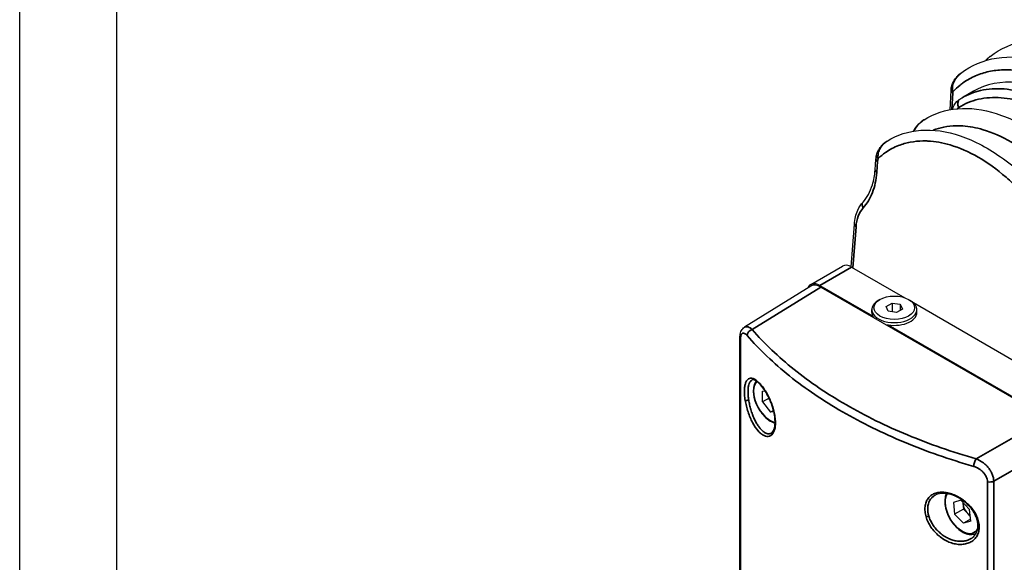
# Model space of a CAD drawing. Header units: millimetres. Extents: x 399 to 6233, y -1870 to 1602.
# Tile 3 of 256: x 399 to 748, y 1129 to 1322. Entities that reach past the tile are written whole.
import ezdxf

# ---------------------------------------------------------------- set-up
doc = ezdxf.new("R2010")
doc.units = ezdxf.units.MM
doc.layers.add('可見 (ISO)', color=7, linetype='Continuous', lineweight=25)
doc.layers.add('窄部可見 (ISO)', color=7, linetype='Continuous', lineweight=35)

# ---------------------------------------------------------------- blocks, each defined once
blk = doc.blocks.new('CHS2C-S40外觀(4x放大)')
at = {"layer": '可見 (ISO)'}
for p, q in [((-200.84, 214.84), (-200.5, 221.69)), ((-192.6, 221.36), (-196.58, 219.06)), ((-227.41, 193.51), (-227.13, 197.3)), ((-235.89, 159.14), (-234.76, 174.2)), ((-250.26, 152.85), (-238.95, 159.38)), ((-235.75, 159.06), (-216.86, 148.16)), ((-250.2, 152.27), (-273.74, 137.71)), ((-247.06, 152.53), (-228.31, 141.7)), ((-246.64, 151.96), (-166.31, 105.58)), ((-225.71, 147.55), (-226.27, 147.22)), ((-215.53, 147.55), (-214.96, 147.22)), ((-228.62, 142.98), (-228.62, 143.96)), ((-223.52, 145.06), (-221.39, 146.29)), ((-222.74, 143.39), (-223.52, 145.06)), ((-219.84, 142.94), (-222.74, 143.39)), ((-221.39, 146.29), (-218.49, 145.84)), ((-221.39, 146.29), (-221.39, 143.18)), ((-217.72, 144.16), (-219.84, 142.94)), ((-218.49, 145.84), (-217.72, 144.16)), ((-218.49, 145.84), (-218.49, 143.71)), ((-213.84, 146.42), (-153.16, 111.38)), ((-212.62, 142.98), (-212.62, 143.96)), ((-222.83, 138.54), (-164.47, 104.85)), ((-275.33, -53.15), (-275.33, 133.96)), ((-265.79, 127.45), (-265.79, 127.45)), ((-267.35, 115.06), (-266.43, 115.14)), ((-267.35, 111.2), (-267.35, 115.06)), ((-265.01, 112.55), (-267.35, 111.2)), ((-248.59, 113.72), (-248.59, 113.72)), ((-267.35, 111.2), (-264.45, 107.6)), ((-263.36, 108.23), (-263.36, 108.23)), ((-243.56, 110.46), (-243.56, 110.46)), ((-263.44, 108.19), (-264.45, 107.6)), ((-263.33, 107.71), (-264.45, 107.6)), ((-263.24, 107.71), (-263.24, 107.71)), ((-262.75, 103.6), (-262.75, 103.6)), ((-195.88, 89.37), (-195.88, 89.37)), ((-206.16, 78.16), (-206.16, 78.16)), ((-197.01, 76.35), (-199.66, 75.52)), ((-199.66, 75.52), (-199.22, 71.45)), ((-197.01, 76.35), (-193.93, 73.09)), ((-196.37, 75.67), (-196.33, 75.28)), ((-196.33, 75.28), (-196.11, 73.24)), ((-196.11, 73.24), (-199.22, 71.45)), ((-196.14, 68.19), (-199.22, 71.45)), ((-194.57, 71.62), (-196.11, 73.24)), ((-193.67, 70.67), (-194.57, 71.62)), ((-193.49, 69.01), (-193.93, 73.09)), ((-193.56, 69.68), (-196.14, 68.19)), ((-193.49, 69.01), (-196.14, 68.19)), ((-191.51, 64.8), (-191.72, 64.68)), ((-190.7, 65.27), (-190.7, 65.27))]:
    blk.add_line(p, q, dxfattribs=at)
for centre, major_axis, ratio, start_param, end_param in [((-160.23, 163.7), (32, -57.88), 0.589312, 1.559825, 3.152513), ((-216.44, 193.73), (4.74, -7.89), 0.565135, 3.403132, 3.403982), ((-235.75, 153.84), (-3.2, 5.54), 0.57735, 5.497787, 6.283185), ((-247.06, 147.31), (-3.2, 5.54), 0.57735, 5.497787, 6.708757), ((-246.64, 146.24), (3.5, -6.06), 0.577174, 2.356347, 3.159041), ((-220.62, 143.96), (-8, 0), 0.57735, 5.497787, 10.210176), ((-220.62, 142.98), (-8, 0), 0.57735, 0, 0.395637), ((-220.62, 142.98), (8, 0), 0.57735, 4.316752, 6.283185), ((-253.99, 117.5), (7.2, -12.47), 0.57735, 0.699695, 0.699706), ((-241.83, 112.44), (-5, 8.66), 0.57735, 3.548777, 3.548788), ((-203.65, 96.93), (-8, 13.86), 0.57735, 1.355289, 1.355295), ((-193.75, 102.64), (12, -20.79), 0.57735, 4.913739, 4.913752), ((-193.46, 74.07), (2.05, -3.54), 0.57735, 3.952223, 4.058726), ((-193.46, 74.07), (2.05, -3.54), 0.57735, 4.058726, 5.105924), ((-193.46, 74.07), (2.05, -3.54), 0.57735, 5.105924, 5.420214)]:
    blk.add_ellipse(centre, major_axis=major_axis, ratio=ratio, start_param=start_param, end_param=end_param, dxfattribs=at)
blk.add_ellipse((-220.62, 144.61), major_axis=(7.2, 0), ratio=0.57735, dxfattribs=at)
for points, knots in [([(-186.68, 233.7), (-182.98, 236.59), (-178.58, 238.49), (-169.19, 240.09), (-164.06, 239.79), (-153.35, 237.1), (-147.59, 234.55), (-136.16, 227.37), (-130.35, 222.58), (-119.65, 211.54), (-114.61, 205.13), (-107.53, 194.07), (-105.02, 189.58), (-102.83, 185.02)], [0, 0, 0, 0, 0.540203, 0.540203, 1.086729, 1.086729, 1.672237, 1.672237, 2.279577, 2.279577, 2.883685, 2.883685, 3.265766, 3.265766, 3.265766, 3.265766]), ([(-197.13, 227.69), (-193.43, 230.56), (-189.03, 232.41), (-179.59, 233.89), (-174.41, 233.51), (-163.62, 230.6), (-157.83, 227.93), (-146.43, 220.53), (-140.67, 215.68), (-130.07, 204.55), (-125.09, 198.11), (-118.41, 187.53), (-116.2, 183.57), (-114.23, 179.56)], [0, 0, 0, 0, 0.551318, 0.551318, 1.109949, 1.109949, 1.70133, 1.70133, 2.306643, 2.306643, 2.909005, 2.909005, 3.246184, 3.246184, 3.246184, 3.246184]), ([(-188.19, 232.28), (-188.07, 232.42), (-187.94, 232.56), (-187.47, 233.04), (-187.11, 233.36), (-186.74, 233.66)], [0.14034683, 0.14034683, 0.14034683, 0.14034683, 0.15573648, 0.15573648, 0.1953305, 0.1953305, 0.1953305, 0.1953305]), ([(-200.47, 222.1), (-200.44, 222.44), (-200.38, 222.78), (-200.27, 223.2), (-200.25, 223.29), (-200.14, 223.64), (-200.04, 223.9), (-199.61, 224.91), (-199.15, 225.62), (-198.19, 226.78), (-197.69, 227.25), (-197.17, 227.66)], [0, 0, 0, 0, 0.0288213, 0.0288213, 0.036503, 0.036503, 0.0595732, 0.0595732, 0.129284, 0.129284, 0.1866272, 0.1866272, 0.1866272, 0.1866272]), ([(-200.5, 221.69), (-200.5, 221.72), (-200.5, 221.74), (-200.5, 221.8), (-200.49, 221.83), (-200.49, 221.88), (-200.49, 221.91), (-200.49, 221.96), (-200.48, 221.99), (-200.48, 222.05), (-200.48, 222.07), (-200.47, 222.1)], [3.17649248, 3.17649248, 3.17649248, 3.17649248, 3.18484497, 3.18484497, 3.19319745, 3.19319745, 3.20154994, 3.20154994, 3.20990243, 3.20990243, 3.21825491, 3.21825491, 3.21825491, 3.21825491]), ([(-200.04, 214.97), (-199.96, 215.25), (-199.86, 215.51), (-199.32, 216.73), (-198.68, 217.59), (-197.72, 218.35), (-197.55, 218.48), (-197.37, 218.59)], [0.0723173, 0.0723173, 0.0723173, 0.0723173, 0.0987907, 0.0987907, 0.1963083, 0.1963083, 0.2167082, 0.2167082, 0.2167082, 0.2167082]), ([(-210.06, 211.25), (-206.54, 213.5), (-202.43, 214.83), (-193.79, 215.56), (-189.13, 214.95), (-179.41, 211.88), (-174.19, 209.23), (-163.99, 202.14), (-158.87, 197.57), (-149.59, 187.24), (-145.29, 181.36), (-140.41, 173.14), (-139.24, 171.03), (-138.15, 168.89)], [0, 0, 0, 0, 0.477563, 0.477563, 0.963546, 0.963546, 1.491031, 1.491031, 2.03319, 2.03319, 2.569478, 2.569478, 2.750169, 2.750169, 2.750169, 2.750169]), ([(-213.82, 207.24), (-213.6, 207.66), (-213.35, 208.07), (-212.38, 209.4), (-211.52, 210.23), (-210.42, 211.02), (-210.26, 211.13), (-210.09, 211.23)], [0.0757698, 0.0757698, 0.0757698, 0.0757698, 0.114899, 0.114899, 0.2107653, 0.2107653, 0.2269705, 0.2269705, 0.2269705, 0.2269705]), ([(-223.18, 203.68), (-219.63, 205.93), (-215.52, 207.23), (-206.8, 207.88), (-202.07, 207.18), (-192.24, 203.86), (-187.01, 201.08), (-176.9, 193.78), (-171.88, 189.18), (-162.8, 178.82), (-158.6, 172.96), (-154.16, 165.33), (-153.31, 163.78), (-152.5, 162.22)], [0, 0, 0, 0, 0.491111, 0.491111, 0.994614, 0.994614, 1.528395, 1.528395, 2.064896, 2.064896, 2.595147, 2.595147, 2.727406, 2.727406, 2.727406, 2.727406]), ([(-226.94, 198.66), (-226.8, 199.34), (-226.53, 199.99), (-226.08, 200.77), (-225.98, 200.94), (-225.52, 201.61), (-225.12, 202.08), (-224.23, 202.94), (-223.72, 203.34), (-223.19, 203.68)], [0, 0, 0, 0, 0.0589288, 0.0589288, 0.0762538, 0.0762538, 0.1284183, 0.1284183, 0.1827768, 0.1827768, 0.1827768, 0.1827768]), ([(-231.69, 182.09), (-230.27, 183.63), (-229.11, 185.73), (-227.88, 189.83), (-227.55, 191.61), (-227.41, 193.51)], [0, 0, 0, 0, 0.2763599, 0.2763599, 0.4534523, 0.4534523, 0.4534523, 0.4534523]), ([(-234.76, 174.2), (-234.63, 176.03), (-234.22, 177.75), (-233.07, 180.31), (-232.44, 181.28), (-231.69, 182.09)], [0, 0, 0, 0, 0.1617272, 0.1617272, 0.277097, 0.277097, 0.277097, 0.277097]), ([(-275.33, 133.96), (-275.33, 134.59), (-275.27, 135.17), (-275.05, 136.01), (-274.93, 136.3), (-274.67, 136.79), (-274.53, 137), (-274.18, 137.39), (-273.97, 137.57), (-273.74, 137.71)], [0, 0, 0, 0, 0.0534396, 0.0534396, 0.0833451, 0.0833451, 0.1069722, 0.1069722, 0.1316632, 0.1316632, 0.1316632, 0.1316632]), ([(-263.19, 107.08), (-263.39, 108.07), (-263.67, 109.11), (-264.2, 110.62), (-264.39, 111.12), (-264.7, 111.86), (-264.81, 112.11), (-264.96, 112.44), (-265, 112.53), (-265.18, 112.9), (-265.31, 113.17), (-265.86, 114.22), (-266.3, 114.97), (-267.3, 116.43), (-267.87, 117.13), (-268.94, 118.2), (-269.46, 118.59), (-270.3, 119.01), (-270.63, 119.07), (-270.96, 119.02), (-271.04, 118.99), (-271.13, 118.95)], [0, 0, 0, 0, 0.0801301, 0.0801301, 0.1199764, 0.1199764, 0.1405086, 0.1405086, 0.148203, 0.148203, 0.1713061, 0.1713061, 0.241157, 0.241157, 0.3260127, 0.3260127, 0.4101039, 0.4101039, 0.4904657, 0.4904657, 0.5271393, 0.5271393, 0.5271393, 0.5271393]), ([(-269.57, 118.62), (-269.66, 118.52), (-269.73, 118.41), (-270.14, 117.77), (-270.37, 117.16), (-270.63, 115.75), (-270.65, 114.94), (-270.46, 113.25), (-270.25, 112.37), (-269.64, 110.6), (-269.23, 109.73), (-268.27, 108.07), (-267.71, 107.29), (-266.48, 105.9), (-265.81, 105.29), (-264.44, 104.3), (-263.73, 103.92), (-262.98, 103.67), (-262.94, 103.66), (-262.89, 103.64)], [3.098882, 3.098882, 3.098882, 3.098882, 3.167316, 3.167316, 3.473859, 3.473859, 3.800351, 3.800351, 4.129697, 4.129697, 4.457504, 4.457504, 4.784628, 4.784628, 5.112502, 5.112502, 5.44189, 5.44189, 5.463162, 5.463162, 5.463162, 5.463162]), ([(-264.19, 100.2), (-264.01, 100.31), (-263.83, 100.47), (-263.37, 101.13), (-263.11, 101.8), (-262.88, 103.29), (-262.85, 104.08), (-262.95, 105.61), (-263.05, 106.34), (-263.19, 107.08)], [0, 0, 0, 0, 0.0534244, 0.0534244, 0.1465676, 0.1465676, 0.2211813, 0.2211813, 0.2814423, 0.2814423, 0.2814423, 0.2814423]), ([(-191.37, 69.79), (-191.65, 70.66), (-192.08, 71.54), (-192.9, 72.79), (-193.19, 73.2), (-193.6, 73.7), (-193.69, 73.8), (-193.91, 74.05), (-194.04, 74.2), (-194.6, 74.79), (-195.05, 75.21), (-196.39, 76.34), (-197.35, 76.98), (-199.31, 77.98), (-200.32, 78.35), (-202.25, 78.79), (-203.19, 78.86), (-204.83, 78.7), (-205.55, 78.49), (-206.16, 78.16)], [0, 0, 0, 0, 0.0773015, 0.0773015, 0.1158309, 0.1158309, 0.1259692, 0.1259692, 0.1411802, 0.1411802, 0.186966, 0.186966, 0.2726719, 0.2726719, 0.3586219, 0.3586219, 0.4441992, 0.4441992, 0.5248444, 0.5248444, 0.5248444, 0.5248444]), ([(-202.14, 78.73), (-202.36, 78.3), (-202.52, 77.81), (-202.75, 76.55), (-202.77, 75.75), (-202.58, 74.06), (-202.37, 73.18), (-201.76, 71.41), (-201.35, 70.54), (-200.39, 68.88), (-199.82, 68.1), (-198.6, 66.71), (-197.93, 66.09), (-196.56, 65.11), (-195.85, 64.73), (-194.45, 64.26), (-193.76, 64.17), (-192.62, 64.29), (-192.14, 64.44), (-191.72, 64.68)], [1.012514, 1.012514, 1.012514, 1.012514, 1.249093, 1.249093, 1.575586, 1.575586, 1.904931, 1.904931, 2.232738, 2.232738, 2.559862, 2.559862, 2.887736, 2.887736, 3.217124, 3.217124, 3.54306, 3.54306, 3.795255, 3.795255, 3.795255, 3.795255]), ([(-193.39, 62.77), (-192.7, 63.19), (-192.13, 63.76), (-191.31, 65.11), (-191.05, 65.92), (-190.91, 67.61), (-191, 68.5), (-191.29, 69.53), (-191.33, 69.66), (-191.37, 69.79)], [0, 0, 0, 0, 0.0873178, 0.0873178, 0.1741279, 0.1741279, 0.2544867, 0.2544867, 0.2659853, 0.2659853, 0.2659853, 0.2659853])]:
    blk.add_open_spline(points, degree=3, knots=knots, dxfattribs=at)
for points in [[(-186.68, 233.7), (-186.7, 233.69), (-186.72, 233.67), (-186.74, 233.66)], [(-197.13, 227.69), (-197.14, 227.68), (-197.15, 227.67), (-197.17, 227.66)], [(-197.37, 218.59), (-197.11, 218.75), (-196.85, 218.91), (-196.59, 219.06)], [(-196.59, 219.06), (-196.59, 219.06), (-196.58, 219.06), (-196.58, 219.06)], [(-210.06, 211.25), (-210.07, 211.25), (-210.08, 211.24), (-210.09, 211.23)], [(-223.18, 203.68), (-223.19, 203.68), (-223.19, 203.68), (-223.19, 203.68)], [(-227.13, 197.3), (-227.09, 197.77), (-227.03, 198.22), (-226.94, 198.66)], [(-271.13, 118.95), (-271.13, 118.95), (-271.13, 118.95), (-271.13, 118.95)]]:
    blk.add_open_spline(points, degree=3, dxfattribs=at)
at = {"layer": '窄部可見 (ISO)'}
for p, q in [((-199.92, 220.81), (-200.2, 214.94)), ((-218.03, 202.51), (-218.03, 202.51)), ((-226.54, 196.42), (-226.83, 192.63)), ((-234.18, 173.32), (-235.27, 158.79)), ((-235.75, 159.06), (-247.06, 152.53)), ((-246.64, 151.96), (-271.02, 136.88)), ((-247.06, 152.53), (-247.06, 152.18)), ((-275.14, 133.47), (-275.14, -53.21)), ((-249.27, 114.18), (-249.27, 114.18)), ((-191.56, 91.01), (-166.31, 105.58)), ((-161.36, 97.01), (-185.37, 83.15)), ((-187.61, -103.75), (-187.61, 82.94)), ((-185.37, 83.15), (-185.37, -103.53))]:
    blk.add_line(p, q, dxfattribs=at)
for centre, major_axis, ratio, start_param, end_param in [((-198.5, 221.59), (-2, 0.1), 0.584933, 6.283185, 7.096515), ((-198.48, 221.93), (-1.99, 0.17), 0.607691, 0.000301, 0.83612), ((-195.01, 217.38), (-2.79, 7.44), 0.544307, 0.851069, 0.901147), ((-196.09, 216.56), (-1.28, 2.03), 0.807472, 0, 1.526012), ((-225.13, 197.15), (-1.99, 0.15), 0.566133, 0, 0.827286), ((-219.48, 192.05), (4.6, -8.89), 0.606775, 3.781283, 3.919832), ((-225.42, 193.36), (-1.99, 0.15), 0.566133, 0, 0.827286), ((-230.22, 180.73), (-1.47, 1.36), 0.776292, 6.283185, 7.579498), ((-223.7, 167.62), (-5.58, 14.03), 0.636843, 0.296093, 0.918136), ((-232.77, 174.05), (-1.99, 0.15), 0.566133, 6.283185, 7.110471), ((-271, 135.26), (-1.51, -1.31), 0.724916, 4.162634, 5.716839), ((-273.33, 133.96), (-2, 0), 0.57735, 0, 0.440373), ((-264.46, 111.46), (-4.25, 7.36), 0.57735, 0.139485, 2.621189), ((-272.75, 112), (-0.79, -0.128), 0.291547, 0.389767, 2.248636), ((-262.41, 107.23), (-0.785, -0.153), 0.315644, 0, 0.487753), ((-191.53, 89.39), (-0.55, -1.92), 0.37272, 3.826945, 5.381151), ((-186.76, 83.98), (-2, 0), 0.57735, 1.130423, 2.338741), ((-196.58, 72.27), (-4.25, 7.36), 0.57735, 0.276347, 3.536839), ((-208.92, 70.9), (-0.768, -0.224), 0.415051, 0.851674, 2.205699), ((-190.61, 70.04), (-0.76, -0.248), 0.435261, 6.283185, 7.231344), ((-196.22, 72.47), (4.5, -7.79), 0.57735, 0, 0.049305), ((-196.22, 72.47), (4.5, -7.79), 0.57735, 0.299694, 0.299777)]:
    blk.add_ellipse(centre, major_axis=major_axis, ratio=ratio, start_param=start_param, end_param=end_param, dxfattribs=at)
for points in [[(-186.74, 233.66), (-187.25, 233.25), (-187.72, 232.79), (-188.14, 232.29)], [(-197.79, 215.62), (-197.99, 215.49), (-198.18, 215.35), (-198.35, 215.18)]]:
    blk.add_open_spline(points, degree=3, dxfattribs=at)
for points, knots in [([(-197.17, 227.66), (-198.06, 226.96), (-198.81, 226.06), (-199.31, 225.05), (-199.61, 224.44), (-199.83, 223.78), (-199.93, 223.12), (-200.04, 222.46), (-200.03, 221.79), (-199.9, 221.14)], [0.000161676, 0.000161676, 0.000161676, 0.000161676, 0.001050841, 0.001050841, 0.001050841, 0.001581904, 0.001581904, 0.001581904, 0.002112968, 0.002112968, 0.002112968, 0.002112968]), ([(-119.34, 174.63), (-120.12, 176.44), (-120.95, 178.24), (-121.81, 179.98), (-122.18, 180.73), (-122.56, 181.47), (-122.95, 182.21), (-124.24, 184.69), (-125.62, 187.12), (-127.07, 189.48), (-128.52, 191.84), (-130.04, 194.12), (-131.63, 196.34), (-133.22, 198.56), (-134.89, 200.71), (-136.61, 202.78), (-137.2, 203.49), (-137.8, 204.19), (-138.41, 204.88), (-139.56, 206.18), (-140.73, 207.44), (-141.92, 208.66), (-143.74, 210.52), (-145.61, 212.29), (-147.53, 213.95), (-151.36, 217.27), (-155.24, 220.07), (-159.18, 222.34), (-163.11, 224.61), (-167.01, 226.31), (-170.88, 227.44), (-172.82, 228), (-174.72, 228.41), (-176.57, 228.66), (-177.77, 228.83), (-178.97, 228.93), (-180.14, 228.97), (-180.75, 228.99), (-181.37, 228.99), (-181.98, 228.97), (-183.74, 228.92), (-185.44, 228.71), (-187.08, 228.36), (-188.72, 228), (-190.29, 227.5), (-191.79, 226.85), (-193.3, 226.19), (-194.74, 225.39), (-196.09, 224.44), (-196.49, 224.16), (-196.89, 223.86), (-197.28, 223.55), (-198.18, 222.83), (-199.06, 222.02), (-199.9, 221.14)], [0.0264933, 0.0264933, 0.0264933, 0.0264933, 0.0679433, 0.0679433, 0.0679433, 0.0856819, 0.0856819, 0.0856819, 0.1448706, 0.1448706, 0.1448706, 0.2040592, 0.2040592, 0.2040592, 0.2632479, 0.2632479, 0.2632479, 0.2837247, 0.2837247, 0.2837247, 0.3224365, 0.3224365, 0.3224365, 0.3816251, 0.3816251, 0.3816251, 0.5, 0.5, 0.5, 0.6183797, 0.6183797, 0.6183797, 0.6775684, 0.6775684, 0.6775684, 0.7162875, 0.7162875, 0.7162875, 0.736757, 0.736757, 0.736757, 0.7959457, 0.7959457, 0.7959457, 0.8551343, 0.8551343, 0.8551343, 0.914323, 0.914323, 0.914323, 0.9320642, 0.9320642, 0.9320642, 0.9735116, 0.9735116, 0.9735116, 0.9735116]), ([(-196.58, 219.06), (-194.56, 220.23), (-192.36, 221.09), (-190.02, 221.62), (-187.4, 222.21), (-184.6, 222.4), (-181.69, 222.17), (-178.77, 221.94), (-175.73, 221.29), (-172.64, 220.25), (-169.54, 219.21), (-166.39, 217.76), (-163.25, 215.95), (-160.1, 214.13), (-156.96, 211.94), (-153.89, 209.43), (-150.82, 206.91), (-147.82, 204.07), (-144.96, 200.96), (-142.09, 197.85), (-139.35, 194.47), (-136.8, 190.89), (-134.25, 187.31), (-131.89, 183.52), (-129.76, 179.62)], [2.356194, 2.356194, 2.356194, 2.356194, 2.536125, 2.536125, 2.536125, 2.737948, 2.737948, 2.737948, 2.93977, 2.93977, 2.93977, 3.141593, 3.141593, 3.141593, 3.343415, 3.343415, 3.343415, 3.545238, 3.545238, 3.545238, 3.74706, 3.74706, 3.74706, 3.948882, 3.948882, 3.948882, 3.948882]), ([(-132.68, 178.03), (-134.73, 181.8), (-137.01, 185.44), (-141.92, 192.35), (-144.56, 195.61), (-150.08, 201.6), (-152.97, 204.34), (-158.89, 209.19), (-161.91, 211.3), (-167.97, 214.8), (-171.01, 216.19), (-176.98, 218.2), (-179.9, 218.82), (-185.53, 219.26), (-188.23, 219.08), (-193.28, 217.94), (-195.64, 216.97), (-197.79, 215.62)], [2.334303, 2.334303, 2.334303, 2.334303, 2.536125, 2.536125, 2.737948, 2.737948, 2.93977, 2.93977, 3.141593, 3.141593, 3.343415, 3.343415, 3.545238, 3.545238, 3.74706, 3.74706, 3.948882, 3.948882, 3.948882, 3.948882]), ([(-210.09, 211.23), (-210.33, 211.08), (-210.57, 210.91), (-210.8, 210.74), (-211.1, 210.51), (-211.39, 210.25), (-211.66, 209.99), (-212.19, 209.47), (-212.66, 208.9), (-213.05, 208.28), (-213.07, 208.26), (-213.08, 208.24), (-213.09, 208.22), (-213.28, 207.91), (-213.46, 207.6), (-213.61, 207.27)], [0.000063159, 0.000063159, 0.000063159, 0.000063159, 0.000287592, 0.000287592, 0.000287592, 0.000586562, 0.000586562, 0.000586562, 0.001165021, 0.001165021, 0.001165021, 0.001184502, 0.001184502, 0.001184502, 0.001464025, 0.001464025, 0.001464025, 0.001464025]), ([(-144.74, 162.55), (-145.75, 164.82), (-146.86, 167.08), (-147.99, 169.21), (-149.08, 171.27), (-150.26, 173.31), (-151.5, 175.29), (-152.75, 177.31), (-154.07, 179.27), (-155.46, 181.17), (-156.85, 183.08), (-158.32, 184.95), (-159.79, 186.71), (-160.53, 187.57), (-161.27, 188.42), (-162.02, 189.25), (-162.79, 190.09), (-163.56, 190.91), (-164.35, 191.71), (-165.91, 193.29), (-167.51, 194.79), (-169.15, 196.2), (-172.43, 199.02), (-175.75, 201.41), (-179.11, 203.35), (-182.47, 205.29), (-185.81, 206.75), (-189.12, 207.73), (-191.61, 208.47), (-194.02, 208.91), (-196.35, 209.07), (-197.12, 209.12), (-197.88, 209.14), (-198.62, 209.12), (-200.13, 209.1), (-201.64, 208.94), (-203.06, 208.66), (-204.37, 208.4), (-205.63, 208.03), (-206.84, 207.56)], [0.0294093, 0.0294093, 0.0294093, 0.0294093, 0.089244, 0.089244, 0.089244, 0.1470574, 0.1470574, 0.1470574, 0.2058814, 0.2058814, 0.2058814, 0.2647055, 0.2647055, 0.2647055, 0.2938656, 0.2938656, 0.2938656, 0.3235296, 0.3235296, 0.3235296, 0.3823536, 0.3823536, 0.3823536, 0.5, 0.5, 0.5, 0.6176498, 0.6176498, 0.6176498, 0.7061501, 0.7061501, 0.7061501, 0.735298, 0.735298, 0.735298, 0.794122, 0.794122, 0.794122, 0.8481443, 0.8481443, 0.8481443, 0.8481443]), ([(-223.19, 203.68), (-224.19, 203.04), (-225.04, 202.16), (-225.61, 201.15), (-225.62, 201.13), (-225.64, 201.1), (-225.65, 201.08), (-225.94, 200.56), (-226.16, 200), (-226.29, 199.42), (-226.3, 199.39), (-226.31, 199.36), (-226.31, 199.34), (-226.44, 198.73), (-226.47, 198.12), (-226.39, 197.52)], [0.000035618, 0.000035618, 0.000035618, 0.000035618, 0.000957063, 0.000957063, 0.000957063, 0.000976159, 0.000976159, 0.000976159, 0.001448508, 0.001448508, 0.001448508, 0.001469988, 0.001469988, 0.001469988, 0.001963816, 0.001963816, 0.001963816, 0.001963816]), ([(-157.16, 157.55), (-157.9, 159.26), (-158.69, 160.94), (-159.5, 162.57), (-160.78, 165.14), (-162.19, 167.68), (-163.69, 170.12), (-164.91, 172.11), (-166.19, 174.05), (-167.54, 175.94), (-168.89, 177.83), (-170.33, 179.68), (-171.78, 181.42), (-172.33, 182.09), (-172.89, 182.74), (-173.46, 183.38), (-174.37, 184.42), (-175.31, 185.43), (-176.26, 186.4), (-177.8, 187.97), (-179.38, 189.47), (-181, 190.87), (-184.24, 193.68), (-187.53, 196.05), (-190.87, 197.98), (-194.22, 199.91), (-197.55, 201.37), (-200.87, 202.34), (-203.56, 203.14), (-206.16, 203.59), (-208.68, 203.72), (-209.28, 203.75), (-209.86, 203.76), (-210.45, 203.75), (-211.98, 203.73), (-213.5, 203.58), (-214.94, 203.31), (-216.39, 203.04), (-217.78, 202.64), (-219.11, 202.12), (-220.74, 201.49), (-222.3, 200.66), (-223.74, 199.66), (-224.65, 199.03), (-225.54, 198.31), (-226.39, 197.52)], [0.0306519, 0.0306519, 0.0306519, 0.0306519, 0.0761423, 0.0761423, 0.0761423, 0.1479894, 0.1479894, 0.1479894, 0.2066581, 0.2066581, 0.2066581, 0.2653269, 0.2653269, 0.2653269, 0.287704, 0.287704, 0.287704, 0.3239956, 0.3239956, 0.3239956, 0.3826644, 0.3826644, 0.3826644, 0.5, 0.5, 0.5, 0.6173393, 0.6173393, 0.6173393, 0.7123132, 0.7123132, 0.7123132, 0.7346768, 0.7346768, 0.7346768, 0.7933455, 0.7933455, 0.7933455, 0.8520143, 0.8520143, 0.8520143, 0.9238651, 0.9238651, 0.9238651, 0.9693517, 0.9693517, 0.9693517, 0.9693517]), ([(-226.94, 198.66), (-226.95, 198.61), (-226.95, 198.55), (-226.95, 198.5), (-226.96, 198.16), (-226.75, 197.8), (-226.39, 197.52)], [0.4193231, 0.4193231, 0.4193231, 0.4193231, 0.5, 0.5, 0.5, 0.9998705, 0.9998705, 0.9998705, 0.9998705]), ([(-226.83, 192.63), (-227.03, 190.01), (-227.54, 187.58), (-229.16, 183.32), (-230.27, 181.48), (-231.64, 180)], [1.6057029, 1.6057029, 1.6057029, 1.6057029, 1.8867378, 1.8867378, 2.1677727, 2.1677727, 2.1677727, 2.1677727]), ([(-273.74, 137.71), (-273.72, 137.73), (-273.7, 137.74), (-273.68, 137.75), (-273.67, 137.75), (-273.66, 137.76), (-273.66, 137.76), (-273.31, 137.94), (-272.9, 137.95), (-272.46, 137.81), (-272.24, 137.73), (-272, 137.61), (-271.76, 137.46), (-271.51, 137.31), (-271.27, 137.11), (-271.02, 136.88)], [0.001345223, 0.001345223, 0.001345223, 0.001345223, 0.001388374, 0.001388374, 0.001388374, 0.001400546, 0.001400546, 0.001400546, 0.002082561, 0.002082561, 0.002082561, 0.002429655, 0.002429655, 0.002429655, 0.002776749, 0.002776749, 0.002776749, 0.002776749]), ([(-271.02, 136.88), (-266.71, 131.94), (-261.73, 127.2), (-250.55, 118.26), (-244.35, 114.05), (-230.88, 106.28), (-223.61, 102.71), (-208.2, 96.3), (-200.05, 93.45), (-191.56, 91.01)], [2.8259433, 2.8259433, 2.8259433, 2.8259433, 2.983768, 2.983768, 3.1415927, 3.1415927, 3.2994173, 3.2994173, 3.457242, 3.457242, 3.457242, 3.457242]), ([(-272.78, 134.74), (-273.09, 135.1), (-273.39, 135.35), (-273.95, 135.62), (-274.21, 135.65), (-274.65, 135.44), (-274.83, 135.2), (-275.02, 134.68), (-275.06, 134.47), (-275.13, 134.01), (-275.14, 133.75), (-275.14, 133.47)], [0, 0, 0, 0, 0.000507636, 0.000507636, 0.001015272, 0.001015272, 0.001522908, 0.001522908, 0.001776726, 0.001776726, 0.002030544, 0.002030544, 0.002030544, 0.002030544]), ([(-192.44, 88.36), (-201.02, 90.83), (-209.26, 93.71), (-217.06, 96.95), (-224.85, 100.19), (-232.19, 103.8), (-239, 107.73), (-245.81, 111.66), (-252.08, 115.91), (-257.73, 120.43), (-263.38, 124.95), (-268.42, 129.74), (-272.78, 134.74)], [2.8259433, 2.8259433, 2.8259433, 2.8259433, 2.983768, 2.983768, 2.983768, 3.1415927, 3.1415927, 3.1415927, 3.2994173, 3.2994173, 3.2994173, 3.457242, 3.457242, 3.457242, 3.457242]), ([(-273.47, 111.79), (-273.58, 112.47), (-273.66, 113.13), (-273.75, 114.39), (-273.76, 114.98), (-273.71, 116.09), (-273.66, 116.6), (-273.48, 117.51), (-273.36, 117.91), (-273.06, 118.6), (-272.88, 118.87), (-272.47, 119.3), (-272.23, 119.46), (-271.47, 119.71), (-270.87, 119.63), (-269.58, 118.97), (-268.87, 118.39), (-267.81, 117.23), (-267.46, 116.79), (-266.75, 115.82), (-266.41, 115.3), (-265.74, 114.17), (-265.41, 113.57), (-264.81, 112.32), (-264.53, 111.68), (-264.01, 110.35), (-263.77, 109.67), (-263.38, 108.32), (-263.21, 107.65), (-263.08, 106.98)], [0.007999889, 0.007999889, 0.007999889, 0.007999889, 0.008538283, 0.008538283, 0.009076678, 0.009076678, 0.009615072, 0.009615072, 0.010153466, 0.010153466, 0.010691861, 0.010691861, 0.011230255, 0.011230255, 0.012307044, 0.012307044, 0.013383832, 0.013383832, 0.013922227, 0.013922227, 0.014460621, 0.014460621, 0.014999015, 0.014999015, 0.01553741, 0.01553741, 0.016075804, 0.016075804, 0.016614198, 0.016614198, 0.016614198, 0.016614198]), ([(-271.13, 118.95), (-271.22, 118.9), (-271.31, 118.84), (-271.39, 118.77), (-271.56, 118.62), (-271.71, 118.42), (-271.85, 118.18), (-271.98, 117.94), (-272.1, 117.65), (-272.19, 117.31), (-272.28, 116.98), (-272.35, 116.6), (-272.4, 116.19), (-272.45, 115.78), (-272.47, 115.32), (-272.47, 114.84)], [0.005684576, 0.005684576, 0.005684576, 0.005684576, 0.005890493, 0.005890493, 0.005890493, 0.006334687, 0.006334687, 0.006334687, 0.00677888, 0.00677888, 0.00677888, 0.007223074, 0.007223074, 0.007223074, 0.007667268, 0.007667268, 0.007667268, 0.007667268]), ([(-263.08, 106.98), (-262.95, 106.31), (-262.86, 105.67), (-262.75, 104.41), (-262.74, 103.81), (-262.79, 102.7), (-262.86, 102.19), (-263.07, 101.26), (-263.22, 100.84), (-263.75, 99.77), (-264.24, 99.3), (-265.11, 98.99), (-265.43, 98.95), (-266.08, 99.02), (-266.42, 99.11), (-267.11, 99.44), (-267.47, 99.67), (-268.18, 100.23), (-268.53, 100.57), (-269.58, 101.77), (-270.25, 102.76), (-271.17, 104.49), (-271.46, 105.1), (-271.99, 106.36), (-272.24, 107.03), (-272.69, 108.38), (-272.88, 109.06), (-273.22, 110.43), (-273.36, 111.12), (-273.47, 111.79)], [0.016614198, 0.016614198, 0.016614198, 0.016614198, 0.01715223, 0.01715223, 0.017690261, 0.017690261, 0.018228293, 0.018228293, 0.018766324, 0.018766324, 0.019842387, 0.019842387, 0.020380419, 0.020380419, 0.02091845, 0.02091845, 0.021456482, 0.021456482, 0.021994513, 0.021994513, 0.023070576, 0.023070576, 0.023608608, 0.023608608, 0.024146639, 0.024146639, 0.024684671, 0.024684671, 0.025222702, 0.025222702, 0.025222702, 0.025222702]), ([(-272.47, 114.84), (-272.47, 114.39), (-272.45, 113.92), (-272.37, 112.94), (-272.31, 112.42), (-272.23, 111.9)], [0.0076672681, 0.0076672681, 0.0076672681, 0.0076672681, 0.0080795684, 0.0080795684, 0.0084918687, 0.0084918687, 0.0084918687, 0.0084918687]), ([(-272.23, 111.9), (-272.14, 111.34), (-272.03, 110.76), (-271.77, 109.62), (-271.63, 109.05), (-271.29, 107.93), (-271.1, 107.36), (-270.7, 106.28), (-270.48, 105.76), (-270.02, 104.76), (-269.78, 104.27), (-269.27, 103.38), (-269.01, 102.96), (-268.47, 102.19), (-268.18, 101.84), (-267.62, 101.22), (-267.34, 100.96), (-266.77, 100.51), (-266.48, 100.33), (-265.93, 100.07), (-265.66, 99.99), (-265.13, 99.92), (-264.87, 99.94), (-264.48, 100.05), (-264.33, 100.11), (-264.19, 100.2)], [0.008491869, 0.008491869, 0.008491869, 0.008491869, 0.008936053, 0.008936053, 0.009380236, 0.009380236, 0.00982442, 0.00982442, 0.010268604, 0.010268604, 0.010712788, 0.010712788, 0.011156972, 0.011156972, 0.011601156, 0.011601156, 0.01204534, 0.01204534, 0.012489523, 0.012489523, 0.012933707, 0.012933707, 0.013377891, 0.013377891, 0.013668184, 0.013668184, 0.013668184, 0.013668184]), ([(-191.56, 91.01), (-190.77, 90.72), (-190, 90.31), (-189.27, 89.78), (-188.9, 89.51), (-188.55, 89.22), (-188.22, 88.91), (-188.2, 88.9), (-188.19, 88.89), (-188.18, 88.88), (-187.86, 88.57), (-187.55, 88.24), (-187.27, 87.89), (-187.26, 87.87), (-187.25, 87.86), (-187.24, 87.85), (-186.96, 87.5), (-186.71, 87.14), (-186.48, 86.76), (-186.47, 86.75), (-186.47, 86.74), (-186.46, 86.73), (-186.24, 86.35), (-186.04, 85.95), (-185.88, 85.56), (-185.55, 84.75), (-185.37, 83.92), (-185.37, 83.15)], [0, 0, 0, 0, 0.000685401, 0.000685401, 0.000685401, 0.001029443, 0.001029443, 0.001029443, 0.00104043, 0.00104043, 0.00104043, 0.001375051, 0.001375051, 0.001375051, 0.00138724, 0.00138724, 0.00138724, 0.001722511, 0.001722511, 0.001722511, 0.00173405, 0.00173405, 0.00173405, 0.002071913, 0.002071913, 0.002071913, 0.00277448, 0.00277448, 0.00277448, 0.00277448]), ([(-187.61, 82.94), (-187.61, 83.49), (-187.75, 84.08), (-188, 84.65), (-188.13, 84.93), (-188.29, 85.22), (-188.47, 85.49), (-188.66, 85.76), (-188.86, 86.02), (-189.09, 86.26), (-189.32, 86.51), (-189.57, 86.75), (-189.83, 86.96), (-190.09, 87.18), (-190.36, 87.37), (-190.65, 87.55), (-191.22, 87.91), (-191.83, 88.18), (-192.44, 88.36)], [0, 0, 0, 0, 0.000509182, 0.000509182, 0.000509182, 0.00076434, 0.00076434, 0.00076434, 0.001020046, 0.001020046, 0.001020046, 0.001276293, 0.001276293, 0.001276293, 0.001532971, 0.001532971, 0.001532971, 0.002047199, 0.002047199, 0.002047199, 0.002047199]), ([(-209.36, 70.51), (-209.54, 71.13), (-209.66, 71.76), (-209.79, 72.96), (-209.79, 73.54), (-209.67, 74.65), (-209.55, 75.18), (-209.19, 76.15), (-208.95, 76.6), (-208.36, 77.4), (-208.02, 77.75), (-207.23, 78.34), (-206.79, 78.59), (-205.84, 78.96), (-205.33, 79.08), (-204.23, 79.23), (-203.66, 79.24), (-202.49, 79.15), (-201.88, 79.05), (-200.65, 78.74), (-200.03, 78.53), (-198.8, 78.02), (-198.18, 77.71), (-196.98, 77.01), (-196.4, 76.62), (-195.28, 75.75), (-194.74, 75.27), (-193.74, 74.27), (-193.28, 73.74), (-192.44, 72.62), (-192.06, 72.03), (-191.43, 70.84), (-191.17, 70.24), (-190.97, 69.63)], [0.008052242, 0.008052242, 0.008052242, 0.008052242, 0.008590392, 0.008590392, 0.009128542, 0.009128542, 0.009666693, 0.009666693, 0.010204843, 0.010204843, 0.010742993, 0.010742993, 0.011281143, 0.011281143, 0.011819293, 0.011819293, 0.012357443, 0.012357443, 0.012895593, 0.012895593, 0.013433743, 0.013433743, 0.013971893, 0.013971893, 0.014510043, 0.014510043, 0.015048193, 0.015048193, 0.015586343, 0.015586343, 0.016124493, 0.016124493, 0.016662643, 0.016662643, 0.016662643, 0.016662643]), ([(-206.16, 78.16), (-206.32, 78.07), (-206.48, 77.97), (-206.62, 77.87), (-206.68, 77.83), (-206.73, 77.79), (-206.78, 77.75), (-207.06, 77.54), (-207.31, 77.3), (-207.54, 77.03), (-207.61, 76.95), (-207.68, 76.86), (-207.74, 76.78), (-207.92, 76.52), (-208.09, 76.25), (-208.22, 75.96), (-208.29, 75.83), (-208.35, 75.68), (-208.4, 75.54), (-208.5, 75.27), (-208.58, 75), (-208.64, 74.72), (-208.68, 74.51), (-208.71, 74.3), (-208.74, 74.08), (-208.77, 73.83), (-208.78, 73.57), (-208.78, 73.31)], [0.005710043, 0.005710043, 0.005710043, 0.005710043, 0.005903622, 0.005903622, 0.005903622, 0.005973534, 0.005973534, 0.005973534, 0.006353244, 0.006353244, 0.006353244, 0.006469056, 0.006469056, 0.006469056, 0.006802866, 0.006802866, 0.006802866, 0.006964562, 0.006964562, 0.006964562, 0.007252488, 0.007252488, 0.007252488, 0.007459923, 0.007459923, 0.007459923, 0.00770211, 0.00770211, 0.00770211, 0.00770211]), ([(-208.78, 73.31), (-208.78, 72.91), (-208.75, 72.49), (-208.68, 72.07), (-208.62, 71.64), (-208.52, 71.21), (-208.39, 70.77)], [0.0077021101, 0.0077021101, 0.0077021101, 0.0077021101, 0.0080759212, 0.0080759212, 0.0080759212, 0.0084497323, 0.0084497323, 0.0084497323, 0.0084497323]), ([(-190.97, 69.63), (-190.77, 69.02), (-190.63, 68.41), (-190.56, 67.81), (-190.49, 67.22), (-190.49, 66.63), (-190.56, 66.07), (-190.62, 65.51), (-190.75, 64.99), (-190.95, 64.49), (-191.15, 63.99), (-191.41, 63.53), (-191.72, 63.12), (-192.04, 62.71), (-192.41, 62.34), (-192.83, 62.02), (-193.25, 61.71), (-193.71, 61.45), (-194.21, 61.24), (-194.7, 61.04), (-195.25, 60.89), (-195.81, 60.8), (-196.37, 60.71), (-196.95, 60.67), (-197.55, 60.7), (-198.15, 60.73), (-198.77, 60.81), (-199.38, 60.96), (-200, 61.1), (-200.62, 61.3), (-201.24, 61.55), (-202.47, 62.07), (-203.66, 62.79), (-204.76, 63.7), (-205.31, 64.15), (-205.82, 64.64), (-206.29, 65.17), (-206.77, 65.69), (-207.21, 66.26), (-207.61, 66.84), (-208, 67.43), (-208.34, 68.02), (-208.64, 68.64), (-208.93, 69.25), (-209.18, 69.88), (-209.36, 70.51)], [0.016662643, 0.016662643, 0.016662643, 0.016662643, 0.017195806, 0.017195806, 0.017195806, 0.017729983, 0.017729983, 0.017729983, 0.018267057, 0.018267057, 0.018267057, 0.018804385, 0.018804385, 0.018804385, 0.019342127, 0.019342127, 0.019342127, 0.019880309, 0.019880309, 0.019880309, 0.02041893, 0.02041893, 0.02041893, 0.020957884, 0.020957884, 0.020957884, 0.021497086, 0.021497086, 0.021497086, 0.022036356, 0.022036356, 0.022036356, 0.023114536, 0.023114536, 0.023114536, 0.023653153, 0.023653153, 0.023653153, 0.024190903, 0.024190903, 0.024190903, 0.024728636, 0.024728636, 0.024728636, 0.025266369, 0.025266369, 0.025266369, 0.025266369]), ([(-208.39, 70.77), (-208.24, 70.25), (-208.04, 69.72), (-207.55, 68.69), (-207.27, 68.19), (-206.64, 67.21), (-206.28, 66.72), (-205.51, 65.82), (-205.09, 65.39), (-204.21, 64.6), (-203.74, 64.22), (-202.77, 63.56), (-202.27, 63.26), (-201.26, 62.75), (-200.73, 62.53), (-199.68, 62.18), (-199.16, 62.04), (-198.12, 61.86), (-197.6, 61.82), (-196.59, 61.81), (-196.1, 61.86), (-195.15, 62.03), (-194.7, 62.16), (-193.96, 62.46), (-193.67, 62.6), (-193.39, 62.77)], [0.008449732, 0.008449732, 0.008449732, 0.008449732, 0.008899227, 0.008899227, 0.009348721, 0.009348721, 0.009798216, 0.009798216, 0.01024771, 0.01024771, 0.010697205, 0.010697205, 0.011146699, 0.011146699, 0.011596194, 0.011596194, 0.012045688, 0.012045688, 0.012495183, 0.012495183, 0.012944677, 0.012944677, 0.013394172, 0.013394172, 0.013719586, 0.013719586, 0.013719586, 0.013719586])]:
    blk.add_open_spline(points, degree=3, knots=knots, dxfattribs=at)

msp = doc.modelspace()

# ---------------------------------------------------------------- linework, layer by layer
for points in [[(398.956, 1601.855), (1356.926, 1601.855), (1356.926, 272.102), (398.956, 272.102)], [(433.347, 1493.323), (1315.302, 1493.323), (1315.302, 958.411), (433.347, 958.411)]]:
    msp.add_lwpolyline(points, close=True)

# ---------------------------------------------------------------- block references
msp.add_blockref('CHS2C-S40外觀(4x放大)', (929.581, 1074.992))

doc.saveas('drawing.dxf')
